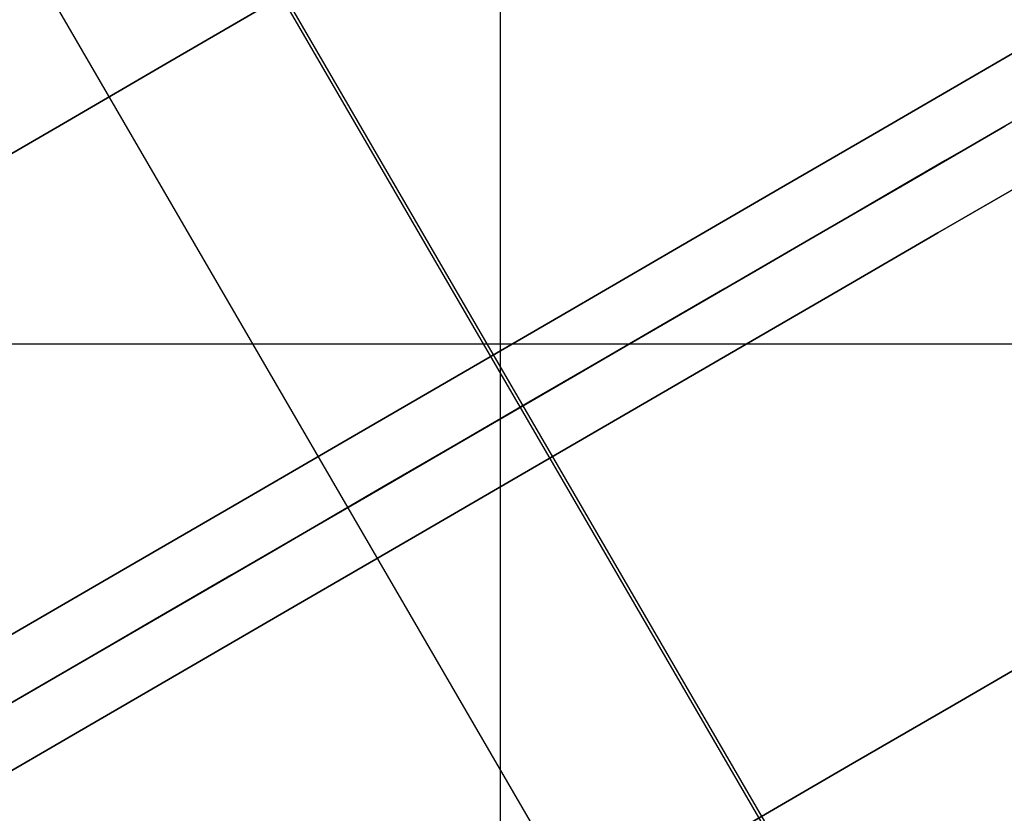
# Model space of a CAD drawing. Header units: millimetres. Extents: x -232 to 233, y -198 to 267.
# Tile 16 of 80: x -184 to -176, y -108 to -101. Entities that reach past the tile are written whole.
import ezdxf

# ---------------------------------------------------------------- set-up
doc = ezdxf.new("R2010")
doc.units = ezdxf.units.MM
doc.layers.add('Volume$Volume', color=7, linetype='Continuous', true_color=0x000000)

msp = doc.modelspace()

# ---------------------------------------------------------------- linework, layer by layer
at = {"layer": 'Volume$Volume'}
for p, q in [((-180.1333, -112, 80.5502), (-180.1333, -96, 80.5502)), ((-184.5289, -96.6319, 80.5502), (-175.3551, -112.4243, 80.5502)), ((-184.5289, -96.6319, 80.5502), (-175.3551, -112.4243, 80.5502)), ((-184.0266, -97.4966, 79.5502), (-175.8574, -111.5596, 79.5502)), ((-184.0266, -97.4966, 79.5502), (-175.8574, -111.5596, 79.5502)), ((-180.1333, -110, 568.0502), (-180.1333, -98, 568.0502)), ((-170.3085, -98.932, 80.5502), (-189.5756, -110.1242, 80.5502)), ((-170.3085, -98.932, 79.5502), (-189.5756, -110.1242, 79.5502)), ((-170.3085, -98.932, 80.5502), (-189.5756, -110.1242, 80.5502)), ((-170.3085, -98.932, 79.5502), (-189.5756, -110.1242, 79.5502)), ((-182.5755, -100.0457, 20.8369), (-177.3529, -109.0363, 20.8369)), ((-182.5755, -100.0457, 20.8369), (-177.3529, -109.0363, 20.8369)), ((-184.0418, -100.8975, 61.9592), (-178.8192, -109.888, 61.9592)), ((-184.0418, -100.8975, 61.9592), (-178.8192, -109.888, 61.9592)), ((-182.0572, -101.0898, 69.5929), (-182.9399, -101.6026, 70.3158)), ((-182.9399, -101.6026, 10.7846), (-182.0572, -101.0898, 11.5075)), ((-182.0572, -101.0898, 69.5929), (-182.9399, -101.6026, 70.3158)), ((-182.9399, -101.6026, 10.7846), (-182.0572, -101.0898, 11.5075)), ((-175.3069, -101.2573, 66.4852), (-176.0993, -101.7176, 67.4096)), ((-176.0993, -101.7176, 13.6908), (-175.3069, -101.2573, 14.6152)), ((-175.3069, -101.2573, 66.4852), (-176.0993, -101.7176, 67.4096)), ((-176.0993, -101.7176, 13.6908), (-175.3069, -101.2573, 14.6152)), ((-182.9399, -101.6026, 70.3158), (-183.8438, -102.1276, 71.0028)), ((-183.8438, -102.1276, 10.0976), (-182.9399, -101.6026, 10.7846)), ((-182.9399, -101.6026, 70.3158), (-183.8438, -102.1276, 71.0028)), ((-183.8438, -102.1276, 10.0976), (-182.9399, -101.6026, 10.7846)), ((-176.0993, -101.7176, 67.4096), (-176.919, -102.1938, 68.3017)), ((-176.919, -102.1938, 12.7987), (-176.0993, -101.7176, 13.6908)), ((-176.0993, -101.7176, 67.4096), (-176.919, -102.1938, 68.3017)), ((-176.919, -102.1938, 12.7987), (-176.0993, -101.7176, 13.6908)), ((-175.5753, -101.9915, 52.6135), (-175.9511, -102.2098, 53.5254)), ((-175.5753, -101.9915, 52.6135), (-175.9511, -102.2098, 53.5254)), ((-176.0993, -102.2959, 27.2365), (-175.7133, -102.0716, 28.1427)), ((-176.0993, -102.2959, 27.2365), (-175.7133, -102.0716, 28.1427)), ((-183.8438, -102.1276, 71.0028), (-184.7677, -102.6643, 71.6531)), ((-184.7677, -102.6643, 9.4473), (-183.8438, -102.1276, 10.0976)), ((-183.8438, -102.1276, 71.0028), (-184.7677, -102.6643, 71.6531)), ((-184.7677, -102.6643, 9.4473), (-183.8438, -102.1276, 10.0976)), ((-176.919, -102.1938, 68.3017), (-177.765, -102.6852, 69.1603)), ((-177.765, -102.6852, 11.9401), (-176.919, -102.1938, 12.7987)), ((-176.919, -102.1938, 68.3017), (-177.765, -102.6852, 69.1603)), ((-177.765, -102.6852, 11.9401), (-176.919, -102.1938, 12.7987)), ((-175.8482, -102.15, 67.4096), (-176.6679, -102.6261, 68.3017)), ((-176.6679, -102.6261, 12.7987), (-175.8482, -102.15, 13.6908)), ((-175.8482, -102.15, 67.4096), (-176.6679, -102.6261, 68.3017)), ((-176.6679, -102.6261, 12.7987), (-175.8482, -102.15, 13.6908)), ((-175.9511, -102.2098, 53.5254), (-176.3541, -102.4439, 54.4217)), ((-175.9511, -102.2098, 53.5254), (-176.3541, -102.4439, 54.4217)), ((-176.5124, -102.5358, 26.3464), (-176.0993, -102.2959, 27.2365)), ((-176.5124, -102.5358, 26.3464), (-176.0993, -102.2959, 27.2365)), ((-176.3541, -102.4439, 54.4217), (-176.7837, -102.6935, 55.3013)), ((-176.3541, -102.4439, 54.4217), (-176.7837, -102.6935, 55.3013)), ((-176.9519, -102.7911, 25.4733), (-176.5124, -102.5358, 26.3464)), ((-176.9519, -102.7911, 25.4733), (-176.5124, -102.5358, 26.3464)), ((-175.597, -102.5823, 67.4096), (-176.4167, -103.0585, 68.3017)), ((-176.4167, -103.0585, 12.7987), (-175.597, -102.5823, 13.6908)), ((-175.597, -102.5823, 67.4096), (-176.4167, -103.0585, 68.3017)), ((-176.4167, -103.0585, 12.7987), (-175.597, -102.5823, 13.6908)), ((-177.765, -102.6852, 69.1603), (-178.6362, -103.1913, 69.9845)), ((-178.6362, -103.1913, 11.1159), (-177.765, -102.6852, 11.9401)), ((-177.765, -102.6852, 69.1603), (-178.6362, -103.1913, 69.9845)), ((-178.6362, -103.1913, 11.1159), (-177.765, -102.6852, 11.9401)), ((-176.6679, -102.6261, 68.3017), (-177.5138, -103.1176, 69.1603)), ((-177.5138, -103.1176, 11.9401), (-176.6679, -102.6261, 12.7987)), ((-176.6679, -102.6261, 68.3017), (-177.5138, -103.1176, 69.1603)), ((-177.5138, -103.1176, 11.9401), (-176.6679, -102.6261, 12.7987)), ((-176.7837, -102.6935, 55.3013), (-177.2395, -102.9582, 56.1631)), ((-176.7837, -102.6935, 55.3013), (-177.2395, -102.9582, 56.1631)), ((-177.4173, -103.0615, 24.6185), (-176.9519, -102.7911, 25.4733)), ((-177.4173, -103.0615, 24.6185), (-176.9519, -102.7911, 25.4733)), ((-177.2395, -102.9582, 56.1631), (-177.7208, -103.2378, 57.0061)), ((-177.2395, -102.9582, 56.1631), (-177.7208, -103.2378, 57.0061)), ((-177.5138, -103.1176, 69.1603), (-178.3851, -103.6237, 69.9845)), ((-178.3851, -103.6237, 11.1159), (-177.5138, -103.1176, 11.9401)), ((-177.5138, -103.1176, 69.1603), (-178.3851, -103.6237, 69.9845)), ((-178.3851, -103.6237, 11.1159), (-177.5138, -103.1176, 11.9401)), ((-177.9081, -103.3466, 23.7828), (-177.4173, -103.0615, 24.6185)), ((-177.9081, -103.3466, 23.7828), (-177.4173, -103.0615, 24.6185)), ((-176.4167, -103.0585, 68.3017), (-177.2627, -103.5499, 69.1603)), ((-177.2627, -103.5499, 11.9401), (-176.4167, -103.0585, 12.7987)), ((-176.4167, -103.0585, 68.3017), (-177.2627, -103.5499, 69.1603)), ((-177.2627, -103.5499, 11.9401), (-176.4167, -103.0585, 12.7987)), ((-178.6362, -103.1913, 69.9845), (-179.5317, -103.7115, 70.7732)), ((-179.5317, -103.7115, 10.3273), (-178.6362, -103.1913, 11.1159)), ((-178.6362, -103.1913, 69.9845), (-179.5317, -103.7115, 70.7732)), ((-179.5317, -103.7115, 10.3273), (-178.6362, -103.1913, 11.1159)), ((-177.7208, -103.2378, 57.0061), (-178.2272, -103.532, 57.8292)), ((-177.7208, -103.2378, 57.0061), (-178.2272, -103.532, 57.8292)), ((-178.4237, -103.6461, 22.9674), (-177.9081, -103.3466, 23.7828)), ((-178.4237, -103.6461, 22.9674), (-177.9081, -103.3466, 23.7828)), ((-178.2272, -103.532, 57.8292), (-178.758, -103.8403, 58.6316)), ((-178.2272, -103.532, 57.8292), (-178.758, -103.8403, 58.6316)), ((-177.2627, -103.5499, 69.1603), (-178.1339, -104.056, 69.9845)), ((-178.1339, -104.056, 11.1159), (-177.2627, -103.5499, 11.9401)), ((-177.2627, -103.5499, 69.1603), (-178.1339, -104.056, 69.9845)), ((-178.1339, -104.056, 11.1159), (-177.2627, -103.5499, 11.9401)), ((-178.3851, -103.6237, 69.9845), (-179.2805, -104.1438, 70.7732)), ((-179.2805, -104.1438, 10.3273), (-178.3851, -103.6237, 11.1159)), ((-178.3851, -103.6237, 69.9845), (-179.2805, -104.1438, 70.7732)), ((-179.2805, -104.1438, 10.3273), (-178.3851, -103.6237, 11.1159)), ((-178.9635, -103.9597, 22.1731), (-178.4237, -103.6461, 22.9674)), ((-178.9635, -103.9597, 22.1731), (-178.4237, -103.6461, 22.9674)), ((-179.5317, -103.7115, 70.7732), (-180.4503, -104.2451, 71.5254)), ((-180.4503, -104.2451, 9.575), (-179.5317, -103.7115, 10.3273)), ((-179.5317, -103.7115, 70.7732), (-180.4503, -104.2451, 71.5254)), ((-180.4503, -104.2451, 9.575), (-179.5317, -103.7115, 10.3273)), ((-178.758, -103.8403, 58.6316), (-179.3125, -104.1624, 59.4121)), ((-178.758, -103.8403, 58.6316), (-179.3125, -104.1624, 59.4121)), ((-188.1333, -104, 80.5502), (-172.1333, -104, 80.5502)), ((-186.1333, -104, 568.0502), (-174.1333, -104, 568.0502)), ((-179.5267, -104.2869, 21.401), (-178.9635, -103.9597, 22.1731)), ((-179.5267, -104.2869, 21.401), (-178.9635, -103.9597, 22.1731)), ((-178.1339, -104.056, 69.9845), (-179.0294, -104.5762, 70.7732)), ((-179.0294, -104.5762, 10.3273), (-178.1339, -104.056, 11.1159)), ((-178.1339, -104.056, 69.9845), (-179.0294, -104.5762, 70.7732)), ((-179.0294, -104.5762, 10.3273), (-178.1339, -104.056, 11.1159)), ((-179.2805, -104.1438, 70.7732), (-180.1991, -104.6774, 71.5254)), ((-180.1991, -104.6774, 9.575), (-179.2805, -104.1438, 10.3273)), ((-179.2805, -104.1438, 70.7732), (-180.1991, -104.6774, 71.5254)), ((-180.1991, -104.6774, 9.575), (-179.2805, -104.1438, 10.3273)), ((-179.3125, -104.1624, 59.4121), (-179.8901, -104.4979, 60.17)), ((-179.3125, -104.1624, 59.4121), (-179.8901, -104.4979, 60.17)), ((-180.4503, -104.2451, 71.5254), (-181.3909, -104.7915, 72.2404)), ((-181.3909, -104.7915, 8.86), (-180.4503, -104.2451, 9.575)), ((-180.4503, -104.2451, 71.5254), (-181.3909, -104.7915, 72.2404)), ((-181.3909, -104.7915, 8.86), (-180.4503, -104.2451, 9.575)), ((-180.1128, -104.6273, 20.6519), (-179.5267, -104.2869, 21.401)), ((-180.1128, -104.6273, 20.6519), (-179.5267, -104.2869, 21.401)), ((-179.8901, -104.4979, 60.17), (-180.4901, -104.8465, 60.9042)), ((-179.8901, -104.4979, 60.17), (-180.4901, -104.8465, 60.9042)), ((-179.0294, -104.5762, 70.7732), (-179.948, -105.1098, 71.5254)), ((-179.948, -105.1098, 9.575), (-179.0294, -104.5762, 10.3273)), ((-179.0294, -104.5762, 70.7732), (-179.948, -105.1098, 71.5254)), ((-179.948, -105.1098, 9.575), (-179.0294, -104.5762, 10.3273)), ((-180.1991, -104.6774, 71.5254), (-181.1397, -105.2238, 72.2404)), ((-181.1397, -105.2238, 8.86), (-180.1991, -104.6774, 9.575)), ((-180.1991, -104.6774, 71.5254), (-181.1397, -105.2238, 72.2404)), ((-181.1397, -105.2238, 8.86), (-180.1991, -104.6774, 9.575)), ((-180.721, -104.9806, 19.9268), (-180.1128, -104.6273, 20.6519)), ((-180.721, -104.9806, 19.9268), (-180.1128, -104.6273, 20.6519)), ((-181.3909, -104.7915, 72.2404), (-182.3524, -105.35, 72.9171)), ((-182.3524, -105.35, 8.1833), (-181.3909, -104.7915, 8.86)), ((-181.3909, -104.7915, 72.2404), (-182.3524, -105.35, 72.9171)), ((-182.3524, -105.35, 8.1833), (-181.3909, -104.7915, 8.86)), ((-180.4901, -104.8465, 60.9042), (-181.1117, -105.2076, 61.6138)), ((-180.4901, -104.8465, 60.9042), (-181.1117, -105.2076, 61.6138)), ((-181.3507, -105.3464, 19.2266), (-180.721, -104.9806, 19.9268)), ((-181.3507, -105.3464, 19.2266), (-180.721, -104.9806, 19.9268)), ((-179.948, -105.1098, 71.5254), (-180.8886, -105.6562, 72.2404)), ((-180.8886, -105.6562, 8.86), (-179.948, -105.1098, 9.575)), ((-179.948, -105.1098, 71.5254), (-180.8886, -105.6562, 72.2404)), ((-180.8886, -105.6562, 8.86), (-179.948, -105.1098, 9.575)), ((-181.1117, -105.2076, 61.6138), (-181.7543, -105.5809, 62.2981)), ((-181.1117, -105.2076, 61.6138), (-181.7543, -105.5809, 62.2981)), ((-181.1397, -105.2238, 72.2404), (-182.1012, -105.7824, 72.9171)), ((-182.1012, -105.7824, 8.1833), (-181.1397, -105.2238, 8.86)), ((-181.1397, -105.2238, 72.2404), (-182.1012, -105.7824, 72.9171)), ((-182.1012, -105.7824, 8.1833), (-181.1397, -105.2238, 8.86)), ((-182.3524, -105.35, 72.9171), (-183.3336, -105.92, 73.5549)), ((-183.3336, -105.92, 7.5455), (-182.3524, -105.35, 8.1833)), ((-182.3524, -105.35, 72.9171), (-183.3336, -105.92, 73.5549)), ((-183.3336, -105.92, 7.5455), (-182.3524, -105.35, 8.1833)), ((-182.0009, -105.7241, 18.552), (-181.3507, -105.3464, 19.2266)), ((-182.0009, -105.7241, 18.552), (-181.3507, -105.3464, 19.2266)), ((-181.7543, -105.5809, 62.2981), (-182.4171, -105.9659, 62.9562)), ((-181.7543, -105.5809, 62.2981), (-182.4171, -105.9659, 62.9562)), ((-180.8886, -105.6562, 72.2404), (-181.8501, -106.2147, 72.9171)), ((-181.8501, -106.2147, 8.1833), (-180.8886, -105.6562, 8.86)), ((-180.8886, -105.6562, 72.2404), (-181.8501, -106.2147, 72.9171)), ((-181.8501, -106.2147, 8.1833), (-180.8886, -105.6562, 8.86)), ((-182.1012, -105.7824, 72.9171), (-183.0824, -106.3524, 73.5549)), ((-183.0824, -106.3524, 7.5455), (-182.1012, -105.7824, 8.1833)), ((-182.1012, -105.7824, 72.9171), (-183.0824, -106.3524, 73.5549)), ((-183.0824, -106.3524, 7.5455), (-182.1012, -105.7824, 8.1833)), ((-182.671, -106.1134, 17.904), (-182.0009, -105.7241, 18.552)), ((-182.671, -106.1134, 17.904), (-182.0009, -105.7241, 18.552)), ((-183.3336, -105.92, 73.5549), (-184.3333, -106.5008, 74.1529)), ((-184.3333, -106.5008, 6.9475), (-183.3336, -105.92, 7.5455)), ((-183.3336, -105.92, 73.5549), (-184.3333, -106.5008, 74.1529)), ((-184.3333, -106.5008, 6.9475), (-183.3336, -105.92, 7.5455)), ((-182.4171, -105.9659, 62.9562), (-183.0992, -106.3621, 63.5873)), ((-182.4171, -105.9659, 62.9562), (-183.0992, -106.3621, 63.5873)), ((-183.3602, -106.5137, 17.2833), (-182.671, -106.1134, 17.904)), ((-183.3602, -106.5137, 17.2833), (-182.671, -106.1134, 17.904)), ((-181.8501, -106.2147, 72.9171), (-182.8313, -106.7847, 73.5549)), ((-182.8313, -106.7847, 7.5455), (-181.8501, -106.2147, 8.1833)), ((-181.8501, -106.2147, 72.9171), (-182.8313, -106.7847, 73.5549)), ((-182.8313, -106.7847, 7.5455), (-181.8501, -106.2147, 8.1833)), ((-183.0824, -106.3524, 73.5549), (-184.0822, -106.9331, 74.1529)), ((-184.0822, -106.9331, 6.9475), (-183.0824, -106.3524, 7.5455)), ((-183.0824, -106.3524, 73.5549), (-184.0822, -106.9331, 74.1529)), ((-184.0822, -106.9331, 6.9475), (-183.0824, -106.3524, 7.5455)), ((-183.0992, -106.3621, 63.5873), (-183.7998, -106.7691, 64.1906)), ((-183.0992, -106.3621, 63.5873), (-183.7998, -106.7691, 64.1906)), ((-184.0675, -106.9246, 16.6905), (-183.3602, -106.5137, 17.2833)), ((-184.0675, -106.9246, 16.6905), (-183.3602, -106.5137, 17.2833)), ((-175.4925, -106.6104, 67.2179), (-176.3054, -107.0826, 68.043)), ((-176.3054, -107.0826, 13.0574), (-175.4925, -106.6104, 13.8825)), ((-175.4925, -106.6104, 67.2179), (-176.3054, -107.0826, 68.043)), ((-176.3054, -107.0826, 13.0574), (-175.4925, -106.6104, 13.8825)), ((-183.7998, -106.7691, 64.1906), (-184.5181, -107.1863, 64.7654)), ((-183.7998, -106.7691, 64.1906), (-184.5181, -107.1863, 64.7654)), ((-182.8313, -106.7847, 73.5549), (-183.831, -107.3655, 74.1529)), ((-183.831, -107.3655, 6.9475), (-182.8313, -106.7847, 7.5455)), ((-182.8313, -106.7847, 73.5549), (-183.831, -107.3655, 74.1529)), ((-183.831, -107.3655, 6.9475), (-182.8313, -106.7847, 7.5455)), ((-184.0822, -106.9331, 74.1529), (-185.0993, -107.524, 74.7104)), ((-185.0993, -107.524, 6.39), (-184.0822, -106.9331, 6.9475)), ((-184.0822, -106.9331, 74.1529), (-185.0993, -107.524, 74.7104)), ((-185.0993, -107.524, 6.39), (-184.0822, -106.9331, 6.9475)), ((-184.7923, -107.3456, 16.1266), (-184.0675, -106.9246, 16.6905)), ((-184.7923, -107.3456, 16.1266), (-184.0675, -106.9246, 16.6905)), ((-176.3054, -107.0826, 68.043), (-177.1427, -107.569, 68.835)), ((-177.1427, -107.569, 12.2654), (-176.3054, -107.0826, 13.0574)), ((-176.3054, -107.0826, 68.043), (-177.1427, -107.569, 68.835)), ((-177.1427, -107.569, 12.2654), (-176.3054, -107.0826, 13.0574)), ((-183.831, -107.3655, 74.1529), (-184.8482, -107.9563, 74.7104)), ((-184.8482, -107.9563, 6.39), (-183.831, -107.3655, 6.9475)), ((-183.831, -107.3655, 74.1529), (-184.8482, -107.9563, 74.7104)), ((-184.8482, -107.9563, 6.39), (-183.831, -107.3655, 6.9475)), ((-177.1427, -107.569, 68.835), (-178.0031, -108.0688, 69.5929)), ((-178.0031, -108.0688, 11.5075), (-177.1427, -107.569, 12.2654)), ((-177.1427, -107.569, 68.835), (-178.0031, -108.0688, 69.5929)), ((-178.0031, -108.0688, 11.5075), (-177.1427, -107.569, 12.2654))]:
    msp.add_line(p, q, dxfattribs=at)

doc.saveas('drawing.dxf')
